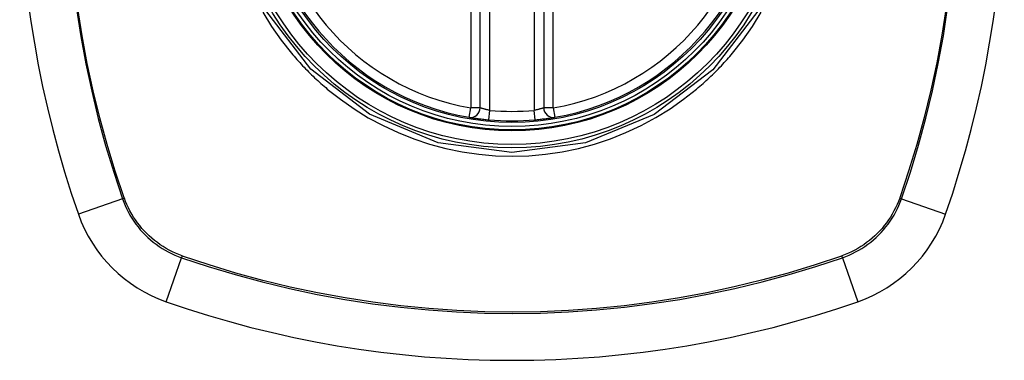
# Model space of a CAD drawing. Header units: inches. Extents: x 20 to 683, y 61 to 320.
# Tile 200 of 256: x 296.033 to 297.254, y 205.659 to 206.082. Entities that reach past the tile are written whole.
import ezdxf

# ---------------------------------------------------------------- set-up
doc = ezdxf.new("R2010")
doc.units = ezdxf.units.IN
doc.header["$MEASUREMENT"] = 0
doc.layers.add('Visible Edges(ANSI)', color=7, linetype='Continuous', lineweight=25)
doc.layers.add('Visible Tangent Edges(ANSI)', color=7, linetype='Continuous', lineweight=25)

msp = doc.modelspace()

# ---------------------------------------------------------------- linework, layer by layer
at = {"layer": 'Visible Edges(ANSI)'}
for p, q in [((296.604, 205.9729), (296.604, 206.5665)), ((296.6828, 206.5665), (296.6828, 205.9729))]:
    msp.add_line(p, q, dxfattribs=at)
at = {"layer": 'Visible Edges(ANSI)', "flags": 128}
for points in [[(296.5902, 205.9613), (296.5903, 205.9613), (296.5904, 205.9613), (296.5907, 205.9612), (296.5911, 205.9611), (296.5915, 205.9611), (296.5921, 205.961), (296.5928, 205.9609), (296.5935, 205.9607), (296.5944, 205.9606), (296.5953, 205.9605), (296.5963, 205.9603), (296.5974, 205.9601), (296.5986, 205.96), (296.5998, 205.9598), (296.6011, 205.9596), (296.6025, 205.9594), (296.6039, 205.9592), (296.6054, 205.9591), (296.6069, 205.9589), (296.6084, 205.9587), (296.61, 205.9585), (296.6116, 205.9584), (296.6132, 205.9582), (296.6148, 205.9581)], [(296.6721, 205.9581), (296.6737, 205.9582), (296.6752, 205.9584), (296.6768, 205.9585), (296.6784, 205.9587), (296.6799, 205.9589), (296.6814, 205.9591), (296.6829, 205.9592), (296.6843, 205.9594), (296.6856, 205.9596), (296.687, 205.9598), (296.6882, 205.96), (296.6894, 205.9601), (296.6905, 205.9603), (296.6915, 205.9605), (296.6924, 205.9606), (296.6933, 205.9607), (296.6941, 205.9609), (296.6947, 205.961), (296.6953, 205.9611), (296.6958, 205.9611), (296.6961, 205.9612), (296.6964, 205.9613), (296.6966, 205.9613), (296.6966, 205.9613)]]:
    msp.add_lwpolyline(points, dxfattribs=at)
at = {"layer": 'Visible Edges(ANSI)'}
for radius in [0.3199, 0.315]:
    msp.add_circle((296.6434, 206.2697), radius, dxfattribs=at)
for centre, radius, start, end in [((297.3324, 206.2697), 1.2992, 160.7337, 199.2663), ((295.9544, 206.2697), 1.2992, 340.7337, 19.2663), ((296.6434, 206.2697), 0.313, 99.784, 260.216), ((296.6434, 206.2697), 0.313, 279.784, 80.216), ((296.5922, 205.9729), 0.0118, 260.216, 0), ((296.6946, 205.9729), 0.0118, 180, 279.784), ((296.6434, 206.2697), 0.313, 264.7499, 275.2501), ((296.2732, 205.8995), 0.1772, 199.2663, 250.7337), ((297.0136, 205.8995), 0.1772, 289.2663, 340.7337), ((296.6434, 206.9587), 1.2992, 250.7337, 289.2663)]:
    msp.add_arc(centre, radius, start, end, dxfattribs=at)
at = {"layer": 'Visible Tangent Edges(ANSI)'}
for p, q in [((296.5922, 206.5665), (296.5922, 205.9729)), ((296.6159, 205.9698), (296.6159, 206.5696)), ((296.671, 206.5696), (296.671, 205.9698)), ((296.6946, 205.9729), (296.6946, 206.5665)), ((296.5902, 205.9613), (296.5922, 205.9729)), ((296.604, 205.9729), (296.5922, 205.9729)), ((296.6148, 205.9581), (296.6159, 205.9698)), ((296.6721, 205.9581), (296.671, 205.9698)), ((296.6946, 205.9729), (296.6828, 205.9729)), ((296.6946, 205.9729), (296.6966, 205.9613)), ((296.1606, 205.8601), (296.1059, 205.841)), ((296.1629, 205.8609), (296.1627, 205.8614)), ((297.1241, 205.8614), (297.124, 205.8609)), ((297.1262, 205.8601), (297.1809, 205.841)), ((296.2147, 205.7323), (296.2338, 205.7869)), ((296.2351, 205.789), (296.2346, 205.7892)), ((297.0522, 205.7892), (297.0518, 205.789)), ((297.053, 205.7869), (297.0721, 205.7323))]:
    msp.add_line(p, q, dxfattribs=at)
at = {"layer": 'Visible Tangent Edges(ANSI)', "flags": 128}
for points in [[(296.1036, 206.0958), (296.1089, 206.0615), (296.1152, 206.0274), (296.1224, 205.9935), (296.1305, 205.9597), (296.1396, 205.9263), (296.1497, 205.8931), (296.1606, 205.8601)], [(296.1627, 205.8614), (296.1517, 205.8942), (296.1416, 205.9273), (296.1325, 205.9606), (296.1243, 205.9942), (296.117, 206.0281), (296.1107, 206.0621), (296.1054, 206.0963)], [(296.3345, 206.0915), (296.3453, 206.0739), (296.3572, 206.057), (296.37, 206.0409)], [(296.9482, 206.0929), (296.8924, 206.0202), (296.8196, 205.9646), (296.7345, 205.9295), (296.6431, 205.9175), (296.5519, 205.9296), (296.4667, 205.9649), (296.3939, 206.0208), (296.3382, 206.0936)], [(296.9169, 206.0409), (296.9297, 206.057), (296.9415, 206.0739), (296.9523, 206.0915)], [(297.1816, 206.0974), (297.1763, 206.063), (297.1699, 206.0287), (297.1627, 205.9947), (297.1544, 205.9609), (297.1452, 205.9274), (297.1351, 205.8942), (297.1241, 205.8614)], [(297.1262, 205.8601), (297.1372, 205.8931), (297.1472, 205.9264), (297.1564, 205.96), (297.1646, 205.9939), (297.1718, 206.0281), (297.1781, 206.0624), (297.1834, 206.097)], [(296.37, 206.0409), (296.3717, 206.0388), (296.3734, 206.0369), (296.3751, 206.0349), (296.3768, 206.0329), (296.3786, 206.0309), (296.3804, 206.029), (296.3821, 206.0271), (296.3839, 206.0251), (296.3857, 206.0232), (296.3876, 206.0213), (296.3894, 206.0195), (296.3913, 206.0176), (296.3931, 206.0157), (296.395, 206.0139), (296.3969, 206.0121), (296.3988, 206.0103), (296.4007, 206.0085), (296.4027, 206.0067), (296.4046, 206.0049), (296.4066, 206.0032), (296.4085, 206.0014), (296.4105, 205.9997), (296.4125, 205.998), (296.4145, 205.9963)], [(296.8723, 205.9963), (296.8743, 205.998), (296.8763, 205.9997), (296.8783, 206.0014), (296.8802, 206.0031), (296.8822, 206.0049), (296.8841, 206.0067), (296.8861, 206.0085), (296.888, 206.0103), (296.8899, 206.0121), (296.8918, 206.0139), (296.8937, 206.0157), (296.8955, 206.0176), (296.8974, 206.0194), (296.8992, 206.0213), (296.9011, 206.0232), (296.9029, 206.0251), (296.9047, 206.027), (296.9065, 206.029), (296.9082, 206.0309), (296.91, 206.0329), (296.9117, 206.0349), (296.9135, 206.0368), (296.9152, 206.0388), (296.9169, 206.0409)], [(296.4145, 205.9963), (296.4307, 205.9835), (296.4477, 205.9716), (296.4653, 205.9607), (296.4836, 205.9509), (296.5024, 205.9421), (296.5216, 205.9344), (296.5413, 205.9279), (296.5613, 205.9225), (296.5816, 205.9183), (296.6021, 205.9153), (296.6228, 205.9135), (296.6435, 205.9129), (296.6643, 205.9135), (296.685, 205.9154), (296.7055, 205.9184), (296.7258, 205.9226), (296.7458, 205.928), (296.7655, 205.9345), (296.7847, 205.9422), (296.8035, 205.951), (296.8217, 205.9608), (296.8393, 205.9717), (296.8561, 205.9835), (296.8723, 205.9963)], [(296.6159, 205.9698), (296.6151, 205.97), (296.6143, 205.9701), (296.6136, 205.9703), (296.6128, 205.9704), (296.6121, 205.9706), (296.6113, 205.9708), (296.6106, 205.971), (296.61, 205.9711), (296.6093, 205.9713), (296.6087, 205.9715), (296.6081, 205.9717), (296.6075, 205.9718), (296.607, 205.972), (296.6065, 205.9721), (296.606, 205.9723), (296.6056, 205.9724), (296.6053, 205.9725), (296.6049, 205.9726), (296.6047, 205.9727), (296.6045, 205.9728), (296.6043, 205.9729), (296.6041, 205.9729), (296.6041, 205.9729), (296.604, 205.9729)], [(296.6828, 205.9729), (296.6828, 205.9729), (296.6827, 205.9729), (296.6826, 205.9729), (296.6824, 205.9728), (296.6822, 205.9727), (296.6819, 205.9726), (296.6816, 205.9725), (296.6812, 205.9724), (296.6808, 205.9723), (296.6803, 205.9721), (296.6798, 205.972), (296.6793, 205.9718), (296.6787, 205.9716), (296.6781, 205.9715), (296.6775, 205.9713), (296.6769, 205.9711), (296.6762, 205.971), (296.6755, 205.9708), (296.6748, 205.9706), (296.674, 205.9704), (296.6733, 205.9703), (296.6725, 205.9701), (296.6717, 205.97), (296.671, 205.9698)], [(296.1606, 205.8601), (296.1621, 205.856), (296.1638, 205.8518), (296.1657, 205.8478), (296.1677, 205.8438), (296.1698, 205.8398), (296.1721, 205.836), (296.1746, 205.8323), (296.1771, 205.8286), (296.1799, 205.8251), (296.1827, 205.8216), (296.1857, 205.8183), (296.1888, 205.8151), (296.192, 205.812), (296.1953, 205.809), (296.1988, 205.8062), (296.2023, 205.8035), (296.206, 205.8009), (296.2097, 205.7984), (296.2135, 205.7961), (296.2174, 205.794), (296.2214, 205.792), (296.2255, 205.7901), (296.2296, 205.7884), (296.2338, 205.7869)], [(296.2346, 205.7892), (296.2305, 205.7907), (296.2265, 205.7924), (296.2225, 205.7942), (296.2186, 205.7962), (296.2148, 205.7984), (296.2111, 205.8006), (296.2074, 205.803), (296.2039, 205.8056), (296.2004, 205.8082), (296.197, 205.811), (296.1938, 205.8139), (296.1906, 205.8169), (296.1876, 205.8201), (296.1847, 205.8233), (296.1819, 205.8267), (296.1792, 205.8302), (296.1767, 205.8337), (296.1743, 205.8374), (296.172, 205.8411), (296.1699, 205.8449), (296.1679, 205.8488), (296.1661, 205.8528), (296.1644, 205.8568), (296.1629, 205.8609)], [(297.124, 205.8609), (297.1224, 205.8568), (297.1207, 205.8528), (297.1189, 205.8488), (297.1169, 205.8449), (297.1148, 205.8411), (297.1125, 205.8374), (297.1101, 205.8337), (297.1076, 205.8302), (297.1049, 205.8267), (297.1021, 205.8233), (297.0992, 205.8201), (297.0962, 205.8169), (297.0931, 205.8139), (297.0898, 205.811), (297.0864, 205.8082), (297.083, 205.8056), (297.0794, 205.803), (297.0758, 205.8006), (297.072, 205.7984), (297.0682, 205.7962), (297.0643, 205.7942), (297.0604, 205.7924), (297.0563, 205.7907), (297.0522, 205.7892)], [(297.053, 205.7869), (297.0572, 205.7884), (297.0613, 205.7901), (297.0654, 205.792), (297.0694, 205.794), (297.0733, 205.7961), (297.0771, 205.7984), (297.0809, 205.8009), (297.0845, 205.8035), (297.0881, 205.8062), (297.0915, 205.809), (297.0948, 205.812), (297.0981, 205.8151), (297.1012, 205.8183), (297.1041, 205.8216), (297.107, 205.8251), (297.1097, 205.8286), (297.1123, 205.8323), (297.1147, 205.836), (297.117, 205.8398), (297.1192, 205.8438), (297.1212, 205.8478), (297.123, 205.8518), (297.1247, 205.856), (297.1262, 205.8601)], [(296.2338, 205.7869), (296.2668, 205.776), (296.3001, 205.7659), (296.3337, 205.7568), (296.3676, 205.7486), (296.4018, 205.7414), (296.4361, 205.7351), (296.4706, 205.7298), (296.5053, 205.7254), (296.54, 205.722), (296.5747, 205.7196), (296.6095, 205.7182), (296.6442, 205.7177), (296.6789, 205.7182), (296.7136, 205.7197), (296.7483, 205.7222), (296.7829, 205.7256), (296.8173, 205.7299), (296.8516, 205.7352), (296.8857, 205.7415), (296.9197, 205.7487), (296.9534, 205.7569), (296.9869, 205.7659), (297.0201, 205.776), (297.053, 205.7869)], [(297.0518, 205.789), (297.019, 205.778), (296.9859, 205.7679), (296.9525, 205.7588), (296.9189, 205.7506), (296.8851, 205.7433), (296.8511, 205.737), (296.8169, 205.7317), (296.7825, 205.7273), (296.748, 205.7238), (296.7134, 205.7214), (296.6788, 205.7199), (296.6442, 205.7194), (296.6096, 205.7199), (296.5749, 205.7213), (296.5403, 205.7237), (296.5056, 205.7271), (296.4711, 205.7315), (296.4367, 205.7369), (296.4024, 205.7432), (296.3684, 205.7505), (296.3346, 205.7587), (296.3011, 205.7679), (296.2679, 205.778), (296.2351, 205.789)]]:
    msp.add_lwpolyline(points, dxfattribs=at)
at = {"layer": 'Visible Tangent Edges(ANSI)'}
for radius in [0.3464, 0.3422, 0.3254, 0.3242]:
    msp.add_circle((296.6434, 206.2697), radius, dxfattribs=at)
for start, end in [(99.784, 260.216), (279.784, 80.216), (264.7499, 275.2501)]:
    msp.add_arc((296.6434, 206.2697), 0.3012, start, end, dxfattribs=at)
for centre, major_axis, start_param, end_param in [((296.1652, 205.8618), (-0.00931, -0.00321), 1.046967, 1.310674), ((297.1216, 205.8618), (-0.00931, 0.00321), 1.830918, 2.094625), ((296.2355, 205.7916), (0.00321, 0.00931), 1.830918, 2.094625), ((297.0514, 205.7916), (-0.00321, 0.00931), 4.18856, 4.452267)]:
    msp.add_ellipse(centre, major_axis=major_axis, ratio=0.002592, start_param=start_param, end_param=end_param, dxfattribs=at)

doc.saveas('drawing.dxf')
